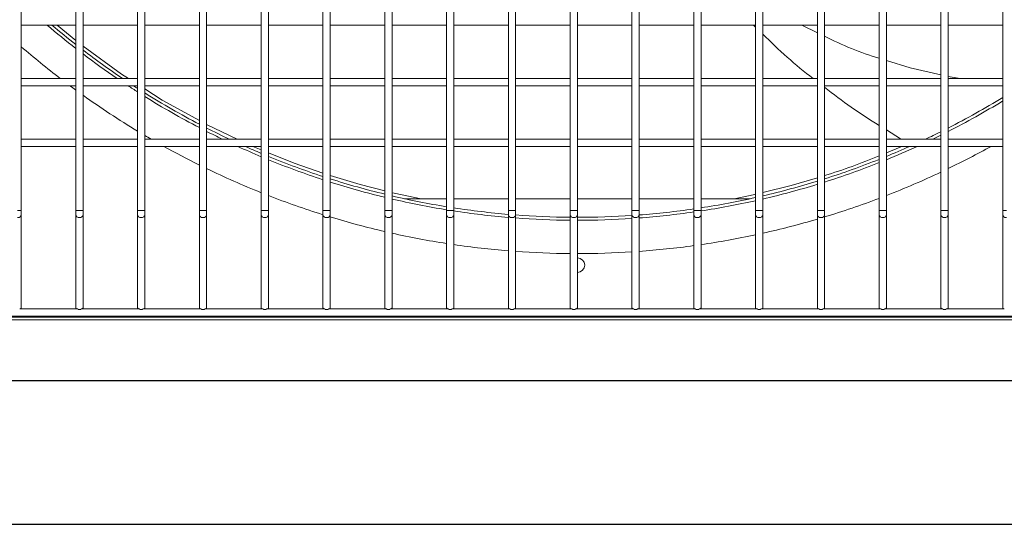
# Model space of a CAD drawing. Header units: millimetres. Extents: x 4 to 3534, y 14 to 98.
# Tile 64 of 161: x 19.586 to 19.993, y 56.299 to 56.508. Entities that reach past the tile are written whole.
import ezdxf

# ---------------------------------------------------------------- set-up
doc = ezdxf.new("R2010")
doc.units = ezdxf.units.MM
doc.header["$MEASUREMENT"] = 0
doc.layers.add('ARQ - EQUIPO CONDENSADORA', color=2, linetype='Continuous')
doc.layers.add('ARQ-DETALHES', color=7, linetype='Continuous')

msp = doc.modelspace()

# ---------------------------------------------------------------- linework, layer by layer
at = {"layer": 'ARQ - EQUIPO CONDENSADORA', "color": 7, "linetype": 'Continuous', "lineweight": 15}
for p, q in [((19.58700517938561, 56.50675061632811), (19.58700517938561, 56.53175061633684)), ((19.60950517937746, 56.53175115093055), (19.60950517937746, 56.50675115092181)), ((19.61250517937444, 56.50675061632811), (19.61250517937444, 56.53175061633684)), ((19.63500517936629, 56.53175115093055), (19.63500517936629, 56.50675115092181)), ((19.63800517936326, 56.50675061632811), (19.63800517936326, 56.53175061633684)), ((19.66050517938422, 56.53175115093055), (19.66050517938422, 56.50675115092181)), ((19.66350517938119, 56.50675061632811), (19.66350517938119, 56.53175061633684)), ((19.68600517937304, 56.53175115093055), (19.68600517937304, 56.50675115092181)), ((19.68900517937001, 56.50675061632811), (19.68900517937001, 56.53175061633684)), ((19.71150517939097, 56.53175115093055), (19.71150517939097, 56.50675115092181)), ((19.71450517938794, 56.50675061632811), (19.71450517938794, 56.53175061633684)), ((19.73700517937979, 56.53175115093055), (19.73700517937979, 56.50675115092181)), ((19.74000517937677, 56.50675061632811), (19.74000517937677, 56.53175061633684)), ((19.76250517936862, 56.53175115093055), (19.76250517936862, 56.50675115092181)), ((19.76550517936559, 56.50675061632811), (19.76550517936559, 56.53175061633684)), ((19.78800517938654, 56.53175115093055), (19.78800517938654, 56.50675115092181)), ((19.79100517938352, 56.50675061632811), (19.79100517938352, 56.53175061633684)), ((19.81350517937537, 56.53175115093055), (19.81350517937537, 56.50675115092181)), ((19.81650517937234, 56.50675061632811), (19.81650517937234, 56.53175061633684)), ((19.8390051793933, 56.53175115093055), (19.8390051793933, 56.50675115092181)), ((19.84200517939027, 56.50675061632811), (19.84200517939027, 56.53175061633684)), ((19.86450517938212, 56.53175115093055), (19.86450517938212, 56.50675115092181)), ((19.86750517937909, 56.50675061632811), (19.86750517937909, 56.53175061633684)), ((19.89000517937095, 56.53175115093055), (19.89000517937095, 56.50675115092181)), ((19.89300517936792, 56.50675061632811), (19.89300517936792, 56.53175061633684)), ((19.91550517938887, 56.53175115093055), (19.91550517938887, 56.50675115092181)), ((19.91850517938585, 56.50675061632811), (19.91850517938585, 56.53175061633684)), ((19.9410051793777, 56.53175115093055), (19.9410051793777, 56.50675115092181)), ((19.94400517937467, 56.50675061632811), (19.94400517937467, 56.53175061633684)), ((19.96650517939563, 56.53175115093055), (19.96650517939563, 56.50675115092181)), ((19.9695051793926, 56.50675061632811), (19.9695051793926, 56.53175061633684)), ((19.99200517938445, 56.53175115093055), (19.99200517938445, 56.50675115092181)), ((19.58700517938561, 56.48175061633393), (19.58700517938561, 56.50675061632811)), ((19.58700517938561, 56.50525115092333), (19.60950517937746, 56.50525115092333)), ((19.6018578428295, 56.50525115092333), (19.60950517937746, 56.49894880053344)), ((19.60950517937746, 56.50675115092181), (19.60950517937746, 56.48175115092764)), ((19.61250517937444, 56.48175061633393), (19.61250517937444, 56.50675061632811)), ((19.61250517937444, 56.50525115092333), (19.63500517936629, 56.50525115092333)), ((19.63500517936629, 56.50675115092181), (19.63500517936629, 56.48175115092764)), ((19.63800517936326, 56.48175061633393), (19.63800517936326, 56.50675061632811)), ((19.63800517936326, 56.50525115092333), (19.66050517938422, 56.50525115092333)), ((19.66050517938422, 56.50675115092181), (19.66050517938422, 56.48175115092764)), ((19.66350517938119, 56.48175061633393), (19.66350517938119, 56.50675061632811)), ((19.66350517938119, 56.50525115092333), (19.68600517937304, 56.50525115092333)), ((19.68600517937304, 56.50675115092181), (19.68600517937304, 56.48175115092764)), ((19.68900517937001, 56.48175061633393), (19.68900517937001, 56.50675061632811)), ((19.68900517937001, 56.50525115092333), (19.71150517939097, 56.50525115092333)), ((19.71150517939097, 56.50675115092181), (19.71150517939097, 56.48175115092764)), ((19.71450517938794, 56.48175061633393), (19.71450517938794, 56.50675061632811)), ((19.71450517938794, 56.50525115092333), (19.73700517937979, 56.50525115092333)), ((19.73700517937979, 56.50675115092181), (19.73700517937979, 56.48175115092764)), ((19.74000517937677, 56.48175061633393), (19.74000517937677, 56.50675061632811)), ((19.74000517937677, 56.50525115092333), (19.76250517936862, 56.50525115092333)), ((19.76250517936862, 56.50675115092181), (19.76250517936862, 56.48175115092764)), ((19.76550517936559, 56.48175061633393), (19.76550517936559, 56.50675061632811)), ((19.76550517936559, 56.50525115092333), (19.78800517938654, 56.50525115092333)), ((19.78800517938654, 56.50675115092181), (19.78800517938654, 56.48175115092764)), ((19.79100517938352, 56.48175061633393), (19.79100517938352, 56.50675061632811)), ((19.79100517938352, 56.50525115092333), (19.81350517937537, 56.50525115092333)), ((19.81350517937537, 56.50675115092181), (19.81350517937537, 56.48175115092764)), ((19.81650517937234, 56.48175061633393), (19.81650517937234, 56.50675061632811)), ((19.81650517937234, 56.50525115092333), (19.8390051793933, 56.50525115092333)), ((19.8390051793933, 56.50675115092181), (19.8390051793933, 56.48175115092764)), ((19.84200517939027, 56.48175061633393), (19.84200517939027, 56.50675061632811)), ((19.84200517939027, 56.50525115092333), (19.86450517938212, 56.50525115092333)), ((19.86450517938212, 56.50675115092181), (19.86450517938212, 56.48175115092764)), ((19.86750517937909, 56.48175061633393), (19.86750517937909, 56.50675061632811)), ((19.86750517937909, 56.50525115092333), (19.89000517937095, 56.50525115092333)), ((19.88914207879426, 56.50525115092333), (19.89000517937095, 56.50443492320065)), ((19.89000517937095, 56.50675115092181), (19.89000517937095, 56.48175115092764)), ((19.89300517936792, 56.48175061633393), (19.89300517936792, 56.50675061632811)), ((19.89300517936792, 56.50525115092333), (19.91550517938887, 56.50525115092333)), ((19.90908117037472, 56.50525115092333), (19.91550517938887, 56.5021489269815)), ((19.91550517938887, 56.50675115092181), (19.91550517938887, 56.48175115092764)), ((19.91850517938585, 56.48175061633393), (19.91850517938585, 56.50675061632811)), ((19.91850517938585, 56.50525115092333), (19.9410051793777, 56.50525115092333)), ((19.9410051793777, 56.50675115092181), (19.9410051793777, 56.48175115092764)), ((19.94400517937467, 56.48175061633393), (19.94400517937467, 56.50675061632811)), ((19.94400517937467, 56.50525115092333), (19.96650517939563, 56.50525115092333)), ((19.96650517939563, 56.50675115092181), (19.96650517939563, 56.48175115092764)), ((19.9695051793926, 56.48175061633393), (19.9695051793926, 56.50675061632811)), ((19.9695051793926, 56.50525115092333), (19.99200517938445, 56.50525115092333)), ((19.99200517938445, 56.50675115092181), (19.99200517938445, 56.48175115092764)), ((19.9695051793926, 56.48403986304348), (19.9744276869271, 56.48325115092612)), ((19.60950517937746, 56.48325115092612), (19.58700517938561, 56.48325115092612)), ((19.58700517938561, 56.45675061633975), (19.58700517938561, 56.48175061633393)), ((19.58700517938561, 56.48025115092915), (19.60950517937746, 56.48025115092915)), ((19.60950517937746, 56.48175115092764), (19.60950517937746, 56.45675115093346)), ((19.63500517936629, 56.48325115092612), (19.61250517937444, 56.48325115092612)), ((19.61250517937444, 56.45675061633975), (19.61250517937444, 56.48175061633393)), ((19.61250517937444, 56.48025115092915), (19.63500517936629, 56.48025115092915)), ((19.63500517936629, 56.48175115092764), (19.63500517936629, 56.45675115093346)), ((19.66050517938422, 56.48325115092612), (19.63800517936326, 56.48325115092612)), ((19.63800517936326, 56.45675061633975), (19.63800517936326, 56.48175061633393)), ((19.63800517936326, 56.48025115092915), (19.66050517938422, 56.48025115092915)), ((19.66050517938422, 56.48175115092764), (19.66050517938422, 56.45675115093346)), ((19.68600517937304, 56.48325115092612), (19.66350517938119, 56.48325115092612)), ((19.66350517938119, 56.45675061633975), (19.66350517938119, 56.48175061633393)), ((19.66350517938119, 56.48025115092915), (19.68600517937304, 56.48025115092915)), ((19.68600517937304, 56.48175115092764), (19.68600517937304, 56.45675115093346)), ((19.71150517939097, 56.48325115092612), (19.68900517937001, 56.48325115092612)), ((19.68900517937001, 56.45675061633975), (19.68900517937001, 56.48175061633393)), ((19.68900517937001, 56.48025115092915), (19.71150517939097, 56.48025115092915)), ((19.71150517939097, 56.48175115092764), (19.71150517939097, 56.45675115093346)), ((19.73700517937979, 56.48325115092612), (19.71450517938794, 56.48325115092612)), ((19.71450517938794, 56.45675061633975), (19.71450517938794, 56.48175061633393)), ((19.71450517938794, 56.48025115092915), (19.73700517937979, 56.48025115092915)), ((19.73700517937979, 56.48175115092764), (19.73700517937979, 56.45675115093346)), ((19.76250517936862, 56.48325115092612), (19.74000517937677, 56.48325115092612)), ((19.74000517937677, 56.45675061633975), (19.74000517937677, 56.48175061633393)), ((19.74000517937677, 56.48025115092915), (19.76250517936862, 56.48025115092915)), ((19.76250517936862, 56.48175115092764), (19.76250517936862, 56.45675115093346)), ((19.78800517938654, 56.48325115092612), (19.76550517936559, 56.48325115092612)), ((19.76550517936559, 56.45675061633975), (19.76550517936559, 56.48175061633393)), ((19.76550517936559, 56.48025115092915), (19.78800517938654, 56.48025115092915)), ((19.78800517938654, 56.48175115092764), (19.78800517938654, 56.45675115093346)), ((19.81350517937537, 56.48325115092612), (19.79100517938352, 56.48325115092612)), ((19.79100517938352, 56.45675061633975), (19.79100517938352, 56.48175061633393)), ((19.79100517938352, 56.48025115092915), (19.81350517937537, 56.48025115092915)), ((19.81350517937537, 56.48175115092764), (19.81350517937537, 56.45675115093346)), ((19.8390051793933, 56.48325115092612), (19.81650517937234, 56.48325115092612)), ((19.81650517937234, 56.45675061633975), (19.81650517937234, 56.48175061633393)), ((19.81650517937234, 56.48025115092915), (19.8390051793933, 56.48025115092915)), ((19.8390051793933, 56.48175115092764), (19.8390051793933, 56.45675115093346)), ((19.86450517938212, 56.48325115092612), (19.84200517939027, 56.48325115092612)), ((19.84200517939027, 56.45675061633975), (19.84200517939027, 56.48175061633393)), ((19.84200517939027, 56.48025115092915), (19.86450517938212, 56.48025115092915)), ((19.86450517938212, 56.48175115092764), (19.86450517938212, 56.45675115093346)), ((19.89000517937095, 56.48325115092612), (19.86750517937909, 56.48325115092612)), ((19.86750517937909, 56.45675061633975), (19.86750517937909, 56.48175061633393)), ((19.86750517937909, 56.48025115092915), (19.89000517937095, 56.48025115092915)), ((19.89000517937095, 56.48175115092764), (19.89000517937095, 56.45675115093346)), ((19.91550517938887, 56.48325115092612), (19.89300517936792, 56.48325115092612)), ((19.89300517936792, 56.45675061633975), (19.89300517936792, 56.48175061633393)), ((19.89300517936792, 56.48025115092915), (19.91550517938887, 56.48025115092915)), ((19.91550517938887, 56.48175115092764), (19.91550517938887, 56.45675115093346)), ((19.9410051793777, 56.48325115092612), (19.91850517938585, 56.48325115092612)), ((19.91850517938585, 56.45675061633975), (19.91850517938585, 56.48175061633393)), ((19.91850517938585, 56.48025115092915), (19.9410051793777, 56.48025115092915)), ((19.9410051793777, 56.48175115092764), (19.9410051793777, 56.45675115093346)), ((19.96650517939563, 56.48325115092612), (19.94400517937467, 56.48325115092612)), ((19.94400517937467, 56.45675061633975), (19.94400517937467, 56.48175061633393)), ((19.94400517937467, 56.48025115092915), (19.96650517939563, 56.48025115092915)), ((19.96650517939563, 56.48175115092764), (19.96650517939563, 56.45675115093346)), ((19.99200517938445, 56.48325115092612), (19.9695051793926, 56.48325115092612)), ((19.9695051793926, 56.45675061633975), (19.9695051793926, 56.48175061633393)), ((19.9695051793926, 56.48025115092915), (19.99200517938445, 56.48025115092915)), ((19.99200517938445, 56.48175115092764), (19.99200517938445, 56.45675115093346)), ((19.66350517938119, 56.46426113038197), (19.67605033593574, 56.45825115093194)), ((19.94400517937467, 56.46205951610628), (19.9498850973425, 56.45841804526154)), ((19.60950517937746, 56.45825115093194), (19.58700517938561, 56.45825115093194)), ((19.58700517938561, 56.42880151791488), (19.58700517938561, 56.45675061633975)), ((19.60950517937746, 56.45675115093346), (19.60950517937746, 56.42880151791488)), ((19.63500517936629, 56.45825115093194), (19.61250517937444, 56.45825115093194)), ((19.61250517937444, 56.42880151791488), (19.61250517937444, 56.45675061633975)), ((19.63500517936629, 56.45675115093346), (19.63500517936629, 56.42880151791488)), ((19.66050517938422, 56.45825115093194), (19.63800517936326, 56.45825115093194)), ((19.63800517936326, 56.42880151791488), (19.63800517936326, 56.45675061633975)), ((19.66050517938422, 56.45675115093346), (19.66050517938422, 56.42880151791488)), ((19.68600517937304, 56.45825115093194), (19.66350517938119, 56.45825115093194)), ((19.66350517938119, 56.42880151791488), (19.66350517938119, 56.45675061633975)), ((19.68600517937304, 56.45675115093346), (19.68600517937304, 56.42880151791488)), ((19.71150517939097, 56.45825115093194), (19.68900517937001, 56.45825115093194)), ((19.68900517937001, 56.42880151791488), (19.68900517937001, 56.45675061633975)), ((19.71150517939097, 56.45675115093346), (19.71150517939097, 56.42880151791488)), ((19.73700517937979, 56.45825115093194), (19.71450517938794, 56.45825115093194)), ((19.71450517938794, 56.42880151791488), (19.71450517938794, 56.45675061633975)), ((19.73700517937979, 56.45675115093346), (19.73700517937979, 56.42880151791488)), ((19.76250517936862, 56.45825115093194), (19.74000517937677, 56.45825115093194)), ((19.74000517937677, 56.42880151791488), (19.74000517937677, 56.45675061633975)), ((19.76250517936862, 56.45675115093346), (19.76250517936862, 56.42880151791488)), ((19.78800517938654, 56.45825115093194), (19.76550517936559, 56.45825115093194)), ((19.76550517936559, 56.42880151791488), (19.76550517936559, 56.45675061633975)), ((19.78800517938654, 56.45675115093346), (19.78800517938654, 56.42880151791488)), ((19.81350517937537, 56.45825115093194), (19.79100517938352, 56.45825115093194)), ((19.79100517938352, 56.42880151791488), (19.79100517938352, 56.45675061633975)), ((19.81350517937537, 56.45675115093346), (19.81350517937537, 56.42880151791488)), ((19.8390051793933, 56.45825115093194), (19.81650517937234, 56.45825115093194)), ((19.81650517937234, 56.42880151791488), (19.81650517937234, 56.45675061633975)), ((19.8390051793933, 56.45675115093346), (19.8390051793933, 56.42880151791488)), ((19.86450517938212, 56.45825115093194), (19.84200517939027, 56.45825115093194)), ((19.84200517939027, 56.42880151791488), (19.84200517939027, 56.45675061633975)), ((19.86450517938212, 56.45675115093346), (19.86450517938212, 56.42880151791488)), ((19.89000517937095, 56.45825115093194), (19.86750517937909, 56.45825115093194)), ((19.86750517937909, 56.42880151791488), (19.86750517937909, 56.45675061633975)), ((19.89000517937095, 56.45675115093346), (19.89000517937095, 56.42880151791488)), ((19.91550517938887, 56.45825115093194), (19.89300517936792, 56.45825115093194)), ((19.89300517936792, 56.42880151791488), (19.89300517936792, 56.45675061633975)), ((19.91550517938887, 56.45675115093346), (19.91550517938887, 56.42880151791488)), ((19.9410051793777, 56.45825115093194), (19.91850517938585, 56.45825115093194)), ((19.91850517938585, 56.42880151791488), (19.91850517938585, 56.45675061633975)), ((19.9410051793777, 56.45675115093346), (19.9410051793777, 56.42880151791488)), ((19.96650517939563, 56.45825115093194), (19.94400517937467, 56.45825115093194)), ((19.94400517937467, 56.42880151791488), (19.94400517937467, 56.45675061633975)), ((19.95010758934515, 56.45825115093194), (19.9498850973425, 56.45841804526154)), ((19.96650517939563, 56.45675115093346), (19.96650517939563, 56.42880151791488)), ((19.99200517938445, 56.45825115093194), (19.9695051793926, 56.45825115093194)), ((19.9695051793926, 56.42880151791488), (19.9695051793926, 56.45675061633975)), ((19.99200517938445, 56.45675115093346), (19.99200517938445, 56.42880151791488)), ((19.58700517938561, 56.45525115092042), (19.60950517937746, 56.45525115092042)), ((19.61250517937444, 56.45525115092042), (19.63500517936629, 56.45525115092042)), ((19.63800517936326, 56.45525115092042), (19.66050517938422, 56.45525115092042)), ((19.66350517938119, 56.45525115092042), (19.68600517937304, 56.45525115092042)), ((19.68254744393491, 56.45525115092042), (19.68600517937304, 56.45384385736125)), ((19.68900517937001, 56.45525115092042), (19.71150517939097, 56.45525115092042)), ((19.71450517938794, 56.45525115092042), (19.73700517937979, 56.45525115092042)), ((19.74000517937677, 56.45525115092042), (19.76250517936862, 56.45525115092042)), ((19.76550517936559, 56.45525115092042), (19.78800517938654, 56.45525115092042)), ((19.79100517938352, 56.45525115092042), (19.81350517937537, 56.45525115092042)), ((19.81650517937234, 56.45525115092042), (19.8390051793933, 56.45525115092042)), ((19.84200517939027, 56.45525115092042), (19.86450517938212, 56.45525115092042)), ((19.86750517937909, 56.45525115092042), (19.89000517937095, 56.45525115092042)), ((19.89300517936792, 56.45525115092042), (19.91550517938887, 56.45525115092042)), ((19.91850517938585, 56.45525115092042), (19.9410051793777, 56.45525115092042)), ((19.94400517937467, 56.45525115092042), (19.96650517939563, 56.45525115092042)), ((19.94400517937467, 56.45256132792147), (19.94966982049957, 56.45485678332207)), ((19.9695051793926, 56.45525115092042), (19.99200517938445, 56.45525115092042)), ((19.76250517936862, 56.43365715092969), (19.74516422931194, 56.43365715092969)), ((19.78800517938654, 56.43365715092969), (19.76550517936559, 56.43365715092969)), ((19.81350517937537, 56.43365715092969), (19.79100517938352, 56.43365715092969)), ((19.8390051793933, 56.43365715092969), (19.81650517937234, 56.43365715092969)), ((19.86450517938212, 56.43365715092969), (19.84200517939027, 56.43365715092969)), ((19.88784412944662, 56.43365715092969), (19.86750517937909, 56.43365715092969)), ((19.58700517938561, 56.42880151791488), (19.58550517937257, 56.42880151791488)), ((19.58700517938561, 56.4271241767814), (19.58700517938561, 56.42880151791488)), ((19.58700517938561, 56.3887511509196), (19.58700517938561, 56.4271241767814)), ((19.60950517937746, 56.42880151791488), (19.60950517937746, 56.4271241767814)), ((19.6110051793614, 56.42880151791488), (19.60950517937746, 56.42880151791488)), ((19.60950517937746, 56.4271241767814), (19.60950517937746, 56.3887511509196)), ((19.61250517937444, 56.42880151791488), (19.6110051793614, 56.42880151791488)), ((19.61250517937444, 56.4271241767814), (19.61250517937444, 56.42880151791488)), ((19.61250517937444, 56.3887511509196), (19.61250517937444, 56.4271241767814)), ((19.63500517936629, 56.42880151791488), (19.63500517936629, 56.4271241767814)), ((19.63650517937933, 56.42880151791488), (19.63500517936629, 56.42880151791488)), ((19.63500517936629, 56.4271241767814), (19.63500517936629, 56.3887511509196)), ((19.63800517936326, 56.42880151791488), (19.63650517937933, 56.42880151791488)), ((19.63800517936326, 56.4271241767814), (19.63800517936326, 56.42880151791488)), ((19.63800517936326, 56.3887511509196), (19.63800517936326, 56.4271241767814)), ((19.66050517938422, 56.42880151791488), (19.66050517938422, 56.4271241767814)), ((19.66200517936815, 56.42880151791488), (19.66050517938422, 56.42880151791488)), ((19.66050517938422, 56.4271241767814), (19.66050517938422, 56.3887511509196)), ((19.66350517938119, 56.42880151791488), (19.66200517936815, 56.42880151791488)), ((19.66350517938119, 56.4271241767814), (19.66350517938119, 56.42880151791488)), ((19.66350517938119, 56.3887511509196), (19.66350517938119, 56.4271241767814)), ((19.68600517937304, 56.42880151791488), (19.68600517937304, 56.4271241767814)), ((19.68750517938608, 56.42880151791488), (19.68600517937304, 56.42880151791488)), ((19.68600517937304, 56.4271241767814), (19.68600517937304, 56.3887511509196)), ((19.68900517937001, 56.42880151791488), (19.68750517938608, 56.42880151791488)), ((19.68900517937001, 56.4271241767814), (19.68900517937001, 56.42880151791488)), ((19.68900517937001, 56.3887511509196), (19.68900517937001, 56.4271241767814)), ((19.71150517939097, 56.42880151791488), (19.71150517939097, 56.4271241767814)), ((19.7130051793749, 56.42880151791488), (19.71150517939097, 56.42880151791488)), ((19.71150517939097, 56.4271241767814), (19.71150517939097, 56.3887511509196)), ((19.71450517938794, 56.42880151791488), (19.7130051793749, 56.42880151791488)), ((19.71450517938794, 56.4271241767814), (19.71450517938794, 56.42880151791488)), ((19.71450517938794, 56.3887511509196), (19.71450517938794, 56.4271241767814)), ((19.73700517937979, 56.42880151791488), (19.73700517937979, 56.4271241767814)), ((19.73850517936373, 56.42880151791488), (19.73700517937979, 56.42880151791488)), ((19.73700517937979, 56.4271241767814), (19.73700517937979, 56.3887511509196)), ((19.74000517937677, 56.42880151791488), (19.73850517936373, 56.42880151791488)), ((19.74000517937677, 56.4271241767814), (19.74000517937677, 56.42880151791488)), ((19.74000517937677, 56.3887511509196), (19.74000517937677, 56.4271241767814)), ((19.76250517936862, 56.42880151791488), (19.76250517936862, 56.4271241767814)), ((19.76400517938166, 56.42880151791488), (19.76250517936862, 56.42880151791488)), ((19.76250517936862, 56.4271241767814), (19.76250517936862, 56.3887511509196)), ((19.76550517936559, 56.42880151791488), (19.76400517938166, 56.42880151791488)), ((19.76550517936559, 56.4271241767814), (19.76550517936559, 56.42880151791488)), ((19.76550517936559, 56.3887511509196), (19.76550517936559, 56.4271241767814)), ((19.78800517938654, 56.42880151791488), (19.78800517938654, 56.4271241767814)), ((19.78950517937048, 56.42880151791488), (19.78800517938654, 56.42880151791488)), ((19.78800517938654, 56.4271241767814), (19.78800517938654, 56.3887511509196)), ((19.79100517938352, 56.42880151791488), (19.78950517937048, 56.42880151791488)), ((19.79100517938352, 56.4271241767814), (19.79100517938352, 56.42880151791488)), ((19.79100517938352, 56.3887511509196), (19.79100517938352, 56.4271241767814)), ((19.81350517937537, 56.42880151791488), (19.81350517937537, 56.4271241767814)), ((19.81500517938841, 56.42880151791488), (19.81350517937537, 56.42880151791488)), ((19.81350517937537, 56.4271241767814), (19.81350517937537, 56.3887511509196)), ((19.81650517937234, 56.42880151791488), (19.81500517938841, 56.42880151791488)), ((19.81650517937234, 56.4271241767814), (19.81650517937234, 56.42880151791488)), ((19.81650517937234, 56.3887511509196), (19.81650517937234, 56.4271241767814)), ((19.8390051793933, 56.42880151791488), (19.8390051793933, 56.4271241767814)), ((19.84050517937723, 56.42880151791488), (19.8390051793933, 56.42880151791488)), ((19.8390051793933, 56.4271241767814), (19.8390051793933, 56.3887511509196)), ((19.84200517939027, 56.42880151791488), (19.84050517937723, 56.42880151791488)), ((19.84200517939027, 56.4271241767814), (19.84200517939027, 56.42880151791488)), ((19.84200517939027, 56.3887511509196), (19.84200517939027, 56.4271241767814)), ((19.86450517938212, 56.42880151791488), (19.86450517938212, 56.4271241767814)), ((19.86600517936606, 56.42880151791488), (19.86450517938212, 56.42880151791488)), ((19.86450517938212, 56.4271241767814), (19.86450517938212, 56.3887511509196)), ((19.86750517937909, 56.42880151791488), (19.86600517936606, 56.42880151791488)), ((19.86750517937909, 56.4271241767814), (19.86750517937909, 56.42880151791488)), ((19.86750517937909, 56.3887511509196), (19.86750517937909, 56.4271241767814)), ((19.89000517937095, 56.42880151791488), (19.89000517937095, 56.4271241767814)), ((19.89150517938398, 56.42880151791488), (19.89000517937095, 56.42880151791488)), ((19.89000517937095, 56.4271241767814), (19.89000517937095, 56.3887511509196)), ((19.89300517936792, 56.42880151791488), (19.89150517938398, 56.42880151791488)), ((19.89300517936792, 56.4271241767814), (19.89300517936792, 56.42880151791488)), ((19.89300517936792, 56.3887511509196), (19.89300517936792, 56.4271241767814)), ((19.91550517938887, 56.42880151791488), (19.91550517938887, 56.4271241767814)), ((19.91700517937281, 56.42880151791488), (19.91550517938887, 56.42880151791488)), ((19.91550517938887, 56.4271241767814), (19.91550517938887, 56.3887511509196)), ((19.91850517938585, 56.42880151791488), (19.91700517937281, 56.42880151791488)), ((19.91850517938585, 56.4271241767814), (19.91850517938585, 56.42880151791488)), ((19.91850517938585, 56.3887511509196), (19.91850517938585, 56.4271241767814)), ((19.9410051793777, 56.42880151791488), (19.9410051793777, 56.4271241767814)), ((19.94250517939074, 56.42880151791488), (19.9410051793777, 56.42880151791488)), ((19.9410051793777, 56.4271241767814), (19.9410051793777, 56.3887511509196)), ((19.94400517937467, 56.42880151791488), (19.94250517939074, 56.42880151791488)), ((19.94400517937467, 56.4271241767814), (19.94400517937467, 56.42880151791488)), ((19.94400517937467, 56.3887511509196), (19.94400517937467, 56.4271241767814)), ((19.96650517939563, 56.42880151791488), (19.96650517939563, 56.4271241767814)), ((19.96800517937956, 56.42880151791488), (19.96650517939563, 56.42880151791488)), ((19.96650517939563, 56.4271241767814), (19.96650517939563, 56.3887511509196)), ((19.9695051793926, 56.42880151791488), (19.96800517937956, 56.42880151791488)), ((19.9695051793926, 56.4271241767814), (19.9695051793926, 56.42880151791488)), ((19.9695051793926, 56.3887511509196), (19.9695051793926, 56.4271241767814)), ((19.99200517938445, 56.42880151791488), (19.99200517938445, 56.4271241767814)), ((19.99350517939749, 56.42880151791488), (19.99200517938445, 56.42880151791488)), ((19.99200517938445, 56.4271241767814), (19.99200517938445, 56.3887511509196)), ((19.61015572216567, 56.38825115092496), (19.58635463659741, 56.38825115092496)), ((19.58700517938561, 56.38825115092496), (19.58700517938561, 56.3887511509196)), ((19.60950517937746, 56.3887511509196), (19.60950517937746, 56.38825115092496)), ((19.6356557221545, 56.38825115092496), (19.61185463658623, 56.38825115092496)), ((19.61250517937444, 56.38825115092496), (19.61250517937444, 56.3887511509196)), ((19.63500517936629, 56.3887511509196), (19.63500517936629, 56.38825115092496)), ((19.66115572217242, 56.38825115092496), (19.63735463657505, 56.38825115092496)), ((19.63800517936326, 56.38825115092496), (19.63800517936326, 56.3887511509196)), ((19.66050517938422, 56.3887511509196), (19.66050517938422, 56.38825115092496)), ((19.68665572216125, 56.38825115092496), (19.66285463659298, 56.38825115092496)), ((19.66350517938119, 56.38825115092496), (19.66350517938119, 56.3887511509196)), ((19.68600517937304, 56.3887511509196), (19.68600517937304, 56.38825115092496)), ((19.71215572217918, 56.38825115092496), (19.68835463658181, 56.38825115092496)), ((19.68900517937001, 56.38825115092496), (19.68900517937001, 56.3887511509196)), ((19.71150517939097, 56.3887511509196), (19.71150517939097, 56.38825115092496)), ((19.737655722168, 56.38825115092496), (19.71385463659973, 56.38825115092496)), ((19.71450517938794, 56.38825115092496), (19.71450517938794, 56.3887511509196)), ((19.73700517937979, 56.3887511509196), (19.73700517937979, 56.38825115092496)), ((19.76315572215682, 56.38825115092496), (19.73935463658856, 56.38825115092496)), ((19.74000517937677, 56.38825115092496), (19.74000517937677, 56.3887511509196)), ((19.76250517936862, 56.3887511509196), (19.76250517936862, 56.38825115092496)), ((19.78865572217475, 56.38825115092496), (19.76485463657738, 56.38825115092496)), ((19.76550517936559, 56.38825115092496), (19.76550517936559, 56.3887511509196)), ((19.78800517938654, 56.3887511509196), (19.78800517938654, 56.38825115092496)), ((19.81415572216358, 56.38825115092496), (19.79035463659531, 56.38825115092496)), ((19.79100517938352, 56.38825115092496), (19.79100517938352, 56.3887511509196)), ((19.81350517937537, 56.3887511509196), (19.81350517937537, 56.38825115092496)), ((19.8396557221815, 56.38825115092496), (19.81585463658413, 56.38825115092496)), ((19.81650517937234, 56.38825115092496), (19.81650517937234, 56.3887511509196)), ((19.8390051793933, 56.3887511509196), (19.8390051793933, 56.38825115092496)), ((19.86515572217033, 56.38825115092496), (19.84135463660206, 56.38825115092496)), ((19.84200517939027, 56.38825115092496), (19.84200517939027, 56.3887511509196)), ((19.86450517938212, 56.3887511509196), (19.86450517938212, 56.38825115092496)), ((19.89065572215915, 56.38825115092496), (19.86685463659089, 56.38825115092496)), ((19.86750517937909, 56.38825115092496), (19.86750517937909, 56.3887511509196)), ((19.89000517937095, 56.3887511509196), (19.89000517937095, 56.38825115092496)), ((19.91615572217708, 56.38825115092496), (19.89235463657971, 56.38825115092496)), ((19.89300517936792, 56.38825115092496), (19.89300517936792, 56.3887511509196)), ((19.91550517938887, 56.3887511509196), (19.91550517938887, 56.38825115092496)), ((19.9416557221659, 56.38825115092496), (19.91785463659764, 56.38825115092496)), ((19.91850517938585, 56.38825115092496), (19.91850517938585, 56.3887511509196)), ((19.9410051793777, 56.3887511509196), (19.9410051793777, 56.38825115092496)), ((19.96715572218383, 56.38825115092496), (19.94335463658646, 56.38825115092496)), ((19.94400517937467, 56.38825115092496), (19.94400517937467, 56.3887511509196)), ((19.96650517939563, 56.3887511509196), (19.96650517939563, 56.38825115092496)), ((19.99265572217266, 56.38825115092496), (19.96885463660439, 56.38825115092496)), ((19.9695051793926, 56.38825115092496), (19.9695051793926, 56.3887511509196)), ((19.99200517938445, 56.3887511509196), (19.99200517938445, 56.38825115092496)), ((20.42225517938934, 56.38475115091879), (19.21075517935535, 56.38475115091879)), ((20.16505417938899, 56.38371115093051), (19.46705417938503, 56.38371115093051)), ((20.19350517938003, 56.38525115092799), (19.509005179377, 56.38525115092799)), ((20.41710417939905, 56.35871115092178), (19.21500417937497, 56.35871115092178))]:
    msp.add_line(p, q, dxfattribs=at)
at = {"layer": 'ARQ - EQUIPO CONDENSADORA', "color": 7, "linetype": 'Continuous'}
msp.add_line((19.21500417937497, 56.35871115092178), (20.41710417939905, 56.35871115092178), dxfattribs=at)
at = {"layer": 'ARQ - EQUIPO CONDENSADORA', "color": 7, "linetype": 'Continuous', "lineweight": 15}
for points in [[(19.61250517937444, 56.4965727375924), (19.62836887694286, 56.48506970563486), (19.63122773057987, 56.48325115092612)], [(19.94400517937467, 56.49068140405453), (19.95374055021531, 56.4876584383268), (19.96650517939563, 56.48471064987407)], [(19.63800517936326, 56.47893992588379), (19.64517938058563, 56.47437632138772), (19.66050517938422, 56.46586458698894)], [(19.68900517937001, 56.45262286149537), (19.69956455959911, 56.44832520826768), (19.71150517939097, 56.44416617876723)], [(19.94966982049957, 56.45485678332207), (19.95021851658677, 56.45521061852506), (19.9502505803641, 56.45525115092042)], [(19.71450517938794, 56.44318835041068), (19.72684965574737, 56.43947255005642), (19.73700517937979, 56.43688530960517)], [(19.89300517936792, 56.43616797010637), (19.90474639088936, 56.43908298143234), (19.91550517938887, 56.44229678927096)], [(19.74000517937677, 56.43612102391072), (19.74081663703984, 56.43591429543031), (19.75200636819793, 56.43365715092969)], [(19.88123876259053, 56.43365715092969), (19.88969421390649, 56.43534595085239), (19.89000517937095, 56.43542315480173)], [(19.58700517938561, 56.4271241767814), (19.58689099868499, 56.42664275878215), (19.58656583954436, 56.42623463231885), (19.58607920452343, 56.42596193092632), (19.58550517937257, 56.42586617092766)], [(19.6110051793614, 56.42586617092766), (19.61043115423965, 56.42596193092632), (19.60994451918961, 56.42623463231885), (19.60961936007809, 56.42664275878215), (19.60950517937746, 56.4271241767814)], [(19.61250517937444, 56.4271241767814), (19.61239099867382, 56.42664275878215), (19.61206583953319, 56.42623463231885), (19.61157920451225, 56.42596193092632), (19.6110051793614, 56.42586617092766)], [(19.63650517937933, 56.42586617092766), (19.63593115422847, 56.42596193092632), (19.63544451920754, 56.42623463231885), (19.63511936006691, 56.42664275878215), (19.63500517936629, 56.4271241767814)], [(19.63800517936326, 56.4271241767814), (19.63789099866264, 56.42664275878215), (19.63756583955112, 56.42623463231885), (19.63707920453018, 56.42596193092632), (19.63650517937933, 56.42586617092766)], [(19.66200517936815, 56.42586617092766), (19.6614311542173, 56.42596193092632), (19.66094451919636, 56.42623463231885), (19.66061936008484, 56.42664275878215), (19.66050517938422, 56.4271241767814)], [(19.66350517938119, 56.4271241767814), (19.66339099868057, 56.42664275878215), (19.66306583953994, 56.42623463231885), (19.66257920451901, 56.42596193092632), (19.66200517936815, 56.42586617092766)], [(19.68750517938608, 56.42586617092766), (19.68693115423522, 56.42596193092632), (19.68644451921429, 56.42623463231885), (19.68611936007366, 56.42664275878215), (19.68600517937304, 56.4271241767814)], [(19.68900517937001, 56.4271241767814), (19.68889099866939, 56.42664275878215), (19.68856583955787, 56.42623463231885), (19.68807920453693, 56.42596193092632), (19.68750517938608, 56.42586617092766)], [(19.7130051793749, 56.42586617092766), (19.71243115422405, 56.42596193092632), (19.71194451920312, 56.42623463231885), (19.71161936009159, 56.42664275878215), (19.71150517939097, 56.4271241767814)], [(19.71450517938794, 56.4271241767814), (19.71439099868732, 56.42664275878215), (19.71406583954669, 56.42623463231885), (19.71357920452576, 56.42596193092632), (19.7130051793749, 56.42586617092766)], [(19.73850517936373, 56.42586617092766), (19.73793115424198, 56.42596193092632), (19.73744451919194, 56.42623463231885), (19.73711936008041, 56.42664275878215), (19.73700517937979, 56.4271241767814)], [(19.74000517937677, 56.4271241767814), (19.73989099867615, 56.42664275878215), (19.73956583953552, 56.42623463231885), (19.73907920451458, 56.42596193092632), (19.73850517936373, 56.42586617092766)], [(19.76400517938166, 56.42586617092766), (19.7634311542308, 56.42596193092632), (19.76294451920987, 56.42623463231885), (19.76261936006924, 56.42664275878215), (19.76250517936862, 56.4271241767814)], [(19.76550517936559, 56.4271241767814), (19.76539099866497, 56.42664275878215), (19.76506583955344, 56.42623463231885), (19.76457920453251, 56.42596193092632), (19.76400517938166, 56.42586617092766)], [(19.78950517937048, 56.42586617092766), (19.78893115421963, 56.42596193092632), (19.78844451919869, 56.42623463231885), (19.78811936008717, 56.42664275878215), (19.78800517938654, 56.4271241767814)], [(19.79100517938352, 56.4271241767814), (19.7908909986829, 56.42664275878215), (19.79056583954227, 56.42623463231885), (19.79007920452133, 56.42596193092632), (19.78950517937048, 56.42586617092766)], [(19.81500517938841, 56.42586617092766), (19.81443115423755, 56.42596193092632), (19.81394451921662, 56.42623463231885), (19.81361936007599, 56.42664275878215), (19.81350517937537, 56.4271241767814)], [(19.81650517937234, 56.4271241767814), (19.81639099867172, 56.42664275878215), (19.8160658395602, 56.42623463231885), (19.81557920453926, 56.42596193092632), (19.81500517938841, 56.42586617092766)], [(19.84050517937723, 56.42586617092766), (19.83993115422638, 56.42596193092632), (19.83944451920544, 56.42623463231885), (19.83911936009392, 56.42664275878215), (19.8390051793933, 56.4271241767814)], [(19.84200517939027, 56.4271241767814), (19.84189099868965, 56.42664275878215), (19.84156583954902, 56.42623463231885), (19.84107920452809, 56.42596193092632), (19.84050517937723, 56.42586617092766)], [(19.86600517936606, 56.42586617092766), (19.86543115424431, 56.42596193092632), (19.86494451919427, 56.42623463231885), (19.86461936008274, 56.42664275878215), (19.86450517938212, 56.4271241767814)], [(19.86750517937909, 56.4271241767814), (19.86739099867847, 56.42664275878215), (19.86706583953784, 56.42623463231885), (19.86657920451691, 56.42596193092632), (19.86600517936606, 56.42586617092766)], [(19.89150517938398, 56.42586617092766), (19.89093115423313, 56.42596193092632), (19.8904445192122, 56.42623463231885), (19.89011936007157, 56.42664275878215), (19.89000517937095, 56.4271241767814)], [(19.89300517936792, 56.4271241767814), (19.8928909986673, 56.42664275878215), (19.89256583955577, 56.42623463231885), (19.89207920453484, 56.42596193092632), (19.89150517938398, 56.42586617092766)], [(19.91700517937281, 56.42586617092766), (19.91643115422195, 56.42596193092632), (19.91594451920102, 56.42623463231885), (19.91561936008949, 56.42664275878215), (19.91550517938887, 56.4271241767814)], [(19.91850517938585, 56.4271241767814), (19.91839099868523, 56.42664275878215), (19.9180658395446, 56.42623463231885), (19.91757920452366, 56.42596193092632), (19.91700517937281, 56.42586617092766)], [(19.94250517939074, 56.42586617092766), (19.94193115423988, 56.42596193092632), (19.94144451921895, 56.42623463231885), (19.94111936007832, 56.42664275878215), (19.9410051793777, 56.4271241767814)], [(19.94400517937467, 56.4271241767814), (19.94389099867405, 56.42664275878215), (19.94356583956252, 56.42623463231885), (19.94307920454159, 56.42596193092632), (19.94250517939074, 56.42586617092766)], [(19.96800517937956, 56.42586617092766), (19.96743115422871, 56.42596193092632), (19.96694451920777, 56.42623463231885), (19.96661936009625, 56.42664275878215), (19.96650517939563, 56.4271241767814)], [(19.9695051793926, 56.4271241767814), (19.96939099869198, 56.42664275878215), (19.96906583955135, 56.42623463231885), (19.96857920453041, 56.42596193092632), (19.96800517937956, 56.42586617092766)], [(19.99350517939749, 56.42586617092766), (19.99293115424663, 56.42596193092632), (19.9924445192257, 56.42623463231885), (19.99211936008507, 56.42664275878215), (19.99200517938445, 56.4271241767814)]]:
    msp.add_lwpolyline(points, dxfattribs=at)
for centre, radius, start, end in [((19.81650417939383, 56.76225215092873), 0.3375000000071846, 229.5952385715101, 232.1692980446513), ((19.81650417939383, 56.76225215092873), 0.3362500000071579, 229.8461112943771, 232.003712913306), ((20.02889490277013, 56.63454653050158), 0.1901088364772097, 224.3732205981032, 232.7342513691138), ((19.97846689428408, 56.61676661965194), 0.1306400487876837, 242.6784224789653, 253.3362053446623), ((19.81650417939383, 56.76225215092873), 0.3512500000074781, 229.2032293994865, 232.590027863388), ((19.81650417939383, 56.76225215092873), 0.3362500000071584, 232.6495585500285, 236.072321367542), ((19.81650417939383, 56.76225215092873), 0.3375000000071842, 232.8113379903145, 235.7581330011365), ((19.81650417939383, 56.76225215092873), 0.3512500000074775, 233.4031085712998, 233.8911611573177), ((19.81650417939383, 56.76225215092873), 0.3375000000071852, 236.6740398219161, 237.4677110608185), ((19.81650417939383, 56.76225215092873), 0.3362500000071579, 236.9993810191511, 237.3317461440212), ((19.81650417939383, 56.76225215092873), 0.3512500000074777, 234.4945725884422, 238.887298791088), ((19.81650417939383, 56.76225215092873), 0.3362500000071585, 237.9369578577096, 242.358516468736), ((20.04775048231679, 56.64072017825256), 0.2065278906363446, 231.2590175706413, 238.8783664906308), ((19.81650417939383, 56.76225215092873), 0.3375000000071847, 238.0697878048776, 242.4695947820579), ((19.81650417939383, 56.76225215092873), 0.3362500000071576, 297.0663215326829, 301.4622083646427), ((19.81650417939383, 56.76225215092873), 0.3375000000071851, 296.9579395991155, 301.3324502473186), ((19.81650417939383, 56.76225215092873), 0.3512500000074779, 239.4571768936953, 239.9379347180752), ((19.81650417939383, 56.76225215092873), 0.3362500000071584, 242.9340611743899, 244.7012929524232), ((19.81650417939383, 56.76225215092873), 0.3375000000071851, 243.0424413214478, 244.2559966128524), ((19.81650417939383, 56.76225215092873), 0.3362500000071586, 295.2987070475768, 296.4937141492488), ((19.81650417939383, 56.76225215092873), 0.3375000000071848, 295.7440033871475, 296.3879894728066), ((19.81650417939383, 56.76225215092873), 0.3512500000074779, 240.9296994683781, 243.6326128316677), ((19.81650417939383, 56.76225215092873), 0.3375000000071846, 245.4546278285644, 247.2529360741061), ((19.81650417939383, 56.76225215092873), 0.3362500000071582, 245.9252624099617, 247.1636032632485), ((19.81650417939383, 56.76225215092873), 0.3375000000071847, 292.1962842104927, 294.5453721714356), ((19.81650417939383, 56.76225215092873), 0.336250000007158, 292.2832168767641, 294.0747375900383), ((19.81650417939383, 56.76225215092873), 0.3512500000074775, 295.8228447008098, 299.0703005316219), ((19.81650417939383, 56.76225215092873), 0.3362500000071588, 247.7171514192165, 251.8042360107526), ((19.81650417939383, 56.76225215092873), 0.3375000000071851, 247.8040824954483, 251.873974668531), ((19.85062298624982, 56.66565954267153), 0.2325927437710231, 286.9687455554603, 292.8665204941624), ((19.81650417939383, 56.76225215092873), 0.3362500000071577, 287.6588452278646, 291.7318502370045), ((19.81650417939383, 56.76225215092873), 0.3375000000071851, 287.5913020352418, 291.6472911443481), ((19.81650417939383, 56.76225215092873), 0.3512500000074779, 244.1775177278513, 248.190152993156), ((19.81650417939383, 56.76225215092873), 0.3512500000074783, 291.284069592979, 295.2804345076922), ((19.81650417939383, 56.76225215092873), 0.3362500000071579, 252.3415124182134, 256.3241716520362), ((19.81650417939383, 56.76225215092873), 0.3375000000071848, 252.4090541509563, 256.3758015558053), ((19.81650417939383, 56.76225215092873), 0.3362500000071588, 283.1506526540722, 287.1231669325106), ((19.81650417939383, 56.76225215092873), 0.3375000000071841, 283.1010778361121, 287.0578011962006), ((19.81650417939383, 56.76225215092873), 0.3512500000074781, 248.7162805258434, 252.6066799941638), ((19.81650417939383, 56.76225215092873), 0.3362500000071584, 256.8496973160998, 260.7587506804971), ((19.81650417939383, 56.76225215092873), 0.3375000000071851, 256.8992707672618, 260.7932757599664), ((19.81650417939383, 56.76225215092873), 0.3362500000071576, 278.7240562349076, 282.6262500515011), ((19.81650417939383, 56.76225215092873), 0.3375000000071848, 278.6914942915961, 282.5787185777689), ((19.81650417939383, 56.76225215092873), 0.3512500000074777, 286.8815640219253, 290.7598162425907), ((19.81650417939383, 56.76225215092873), 0.3362500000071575, 261.276288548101, 265.1380409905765), ((19.81650417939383, 56.76225215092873), 0.3375000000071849, 261.3088491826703, 265.1560913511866), ((19.81650417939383, 56.76225215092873), 0.3362500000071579, 274.3494540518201, 278.2072342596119), ((19.81650417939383, 56.76225215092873), 0.3375000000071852, 274.3333141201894, 278.17662864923), ((19.81650417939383, 56.76225215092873), 0.3512500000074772, 253.1187769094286, 256.9188023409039), ((19.81650417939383, 56.76225215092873), 0.3362500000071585, 265.6508877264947, 269.488974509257), ((19.81650417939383, 56.76225215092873), 0.3375000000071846, 265.6670263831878, 269.4908672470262), ((19.81650417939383, 56.76225215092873), 0.336250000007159, 270, 273.8369559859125), ((19.81650417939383, 56.76225215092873), 0.3375000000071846, 270, 273.8227238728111), ((19.81650417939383, 56.76225215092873), 0.3512500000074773, 282.5796402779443, 286.3708514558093), ((19.81650417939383, 56.76225215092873), 0.3512500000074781, 257.4206939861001, 261.1566313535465), ((19.81650417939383, 56.76225215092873), 0.3512500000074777, 278.3487784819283, 282.0787271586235), ((19.81650417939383, 56.76225215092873), 0.3512500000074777, 261.6515512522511, 265.3461372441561), ((19.81650417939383, 56.76225215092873), 0.3512500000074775, 265.8369498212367, 269.5107982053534), ((19.81650417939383, 56.76225215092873), 0.3512500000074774, 270.0001631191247, 273.6728703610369), ((19.81650417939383, 56.76225215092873), 0.3512500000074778, 274.1633772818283, 277.8544847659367), ((19.81650417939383, 56.40625215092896), 0.003000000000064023, 270.0190985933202, 89.98090140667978), ((19.81650417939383, 56.40625215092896), 0.003000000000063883, 178.5205882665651, 180), ((19.81650417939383, 56.40625215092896), 0.003000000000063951, 180, 181.4794117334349), ((19.58638129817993, 56.38879555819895), 0.0006254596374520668, 299.4935041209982, 355.928607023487), ((19.61012906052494, 56.38879555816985), 0.0006254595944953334, 184.0713913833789, 240.5064980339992), ((19.6110051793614, 56.38924135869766), 0.001304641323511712, 229.3751080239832, 310.624891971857), ((19.61188129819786, 56.3887955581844), 0.000625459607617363, 299.493502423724, 355.9286056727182), ((19.63562906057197, 56.3887955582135), 0.0006254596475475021, 184.0713973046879, 240.5064956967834), ((19.63650517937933, 56.38924135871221), 0.001304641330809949, 229.3751082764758, 310.6248916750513), ((19.63738129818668, 56.38879555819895), 0.0006254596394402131, 299.4935039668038, 355.9286038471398), ((19.6611290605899, 56.38879555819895), 0.0006254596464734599, 184.0713955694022, 240.5064956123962), ((19.66200517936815, 56.38924135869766), 0.001304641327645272, 229.375108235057, 310.6248918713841), ((19.66288129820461, 56.3887955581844), 0.0006254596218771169, 299.4935033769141, 355.9286080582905), ((19.68662906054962, 56.3887955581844), 0.0006254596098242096, 184.0713920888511, 240.506497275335), ((19.68750517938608, 56.38924135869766), 0.001304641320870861, 229.3751079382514, 310.6248920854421), ((19.68838129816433, 56.3887955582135), 0.0006254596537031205, 299.4935049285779, 355.9286063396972), ((19.71212906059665, 56.3887955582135), 0.00062545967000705, 184.0713984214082, 240.5064945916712), ((19.7130051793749, 56.38924135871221), 0.001304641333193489, 229.3751084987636, 310.6248917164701), ((19.71388129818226, 56.3887955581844), 0.0006254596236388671, 299.4935032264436, 355.9286050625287), ((19.73762906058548, 56.38879555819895), 0.0006254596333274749, 184.0713949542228, 240.5064962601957), ((19.73850517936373, 56.38924135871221), 0.001304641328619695, 229.375108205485, 310.62489176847), ((19.73938129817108, 56.3887955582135), 0.0006254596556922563, 299.4935047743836, 355.9286031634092), ((19.7631290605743, 56.38879555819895), 0.0006254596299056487, 184.0713943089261, 240.5064963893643), ((19.76400517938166, 56.38924135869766), 0.001304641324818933, 229.375108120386, 310.6248919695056), ((19.76488129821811, 56.38879555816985), 0.0006254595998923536, 299.4935022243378, 355.9286082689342), ((19.78862906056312, 56.38879555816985), 0.0006254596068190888, 184.0713908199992, 240.5064973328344), ((19.78950517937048, 56.38924135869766), 0.001304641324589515, 229.3751080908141, 310.6248919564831), ((19.79038129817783, 56.3887955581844), 0.0006254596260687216, 299.4935035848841, 355.9286078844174), ((19.81412906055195, 56.38879555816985), 0.0006254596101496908, 184.0713907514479, 240.5064971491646), ((19.81500517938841, 56.38924135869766), 0.001304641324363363, 229.3751080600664, 310.6248919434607), ((19.81588129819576, 56.38879555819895), 0.0006254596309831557, 299.4935036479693, 355.9286054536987), ((19.83962906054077, 56.38879555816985), 0.0006254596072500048, 184.0713905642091, 240.5064972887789), ((19.84050517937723, 56.38924135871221), 0.001304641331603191, 229.3751083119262, 310.6248916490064), ((19.84138129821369, 56.38879555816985), 0.0006254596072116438, 299.4935026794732, 355.9286090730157), ((19.8651290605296, 56.38879555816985), 0.0006254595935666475, 184.0713901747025, 240.5064979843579), ((19.86600517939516, 56.38924135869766), 0.001304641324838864, 229.3751080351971, 310.6248918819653), ((19.86688129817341, 56.38879555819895), 0.0006254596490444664, 299.493504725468, 355.9286068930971), ((19.89062906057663, 56.3887955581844), 0.0006254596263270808, 184.0713917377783, 240.5064963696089), ((19.89150517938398, 56.38924135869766), 0.001304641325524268, 229.3751080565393, 310.6248918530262), ((19.89238129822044, 56.3887955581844), 0.0006254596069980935, 299.4935026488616, 355.9286088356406), ((19.91612906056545, 56.3887955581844), 0.0006254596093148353, 184.0713910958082, 240.5064972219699), ((19.91700517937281, 56.38924135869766), 0.001304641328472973, 229.3751082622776, 310.6248918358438), ((19.91788129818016, 56.3887955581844), 0.000625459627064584, 299.4935036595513, 355.9286081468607), ((19.94162906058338, 56.38879555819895), 0.0006254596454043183, 184.0713929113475, 240.5064954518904), ((19.94250517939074, 56.38924135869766), 0.001304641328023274, 229.3751081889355, 310.6248917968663), ((19.94338129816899, 56.38879555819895), 0.0006254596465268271, 299.4935043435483, 355.9286038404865), ((19.9671290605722, 56.38879555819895), 0.0006254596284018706, 184.0713922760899, 240.5064963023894), ((19.96800517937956, 56.38924135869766), 0.001304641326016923, 229.3751082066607, 310.6248919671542), ((19.96888129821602, 56.3887955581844), 0.0006254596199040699, 299.4935027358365, 355.928601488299), ((19.99262906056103, 56.38879555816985), 0.0006254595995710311, 184.0713912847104, 240.506497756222)]:
    msp.add_arc(centre, radius, start, end, dxfattribs=at)
at = {"layer": 'ARQ-DETALHES', "color": 7}
msp.add_line((16.93115480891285, 56.29936315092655), (20.53620217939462, 56.29936315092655), dxfattribs=at)

doc.saveas('drawing.dxf')
